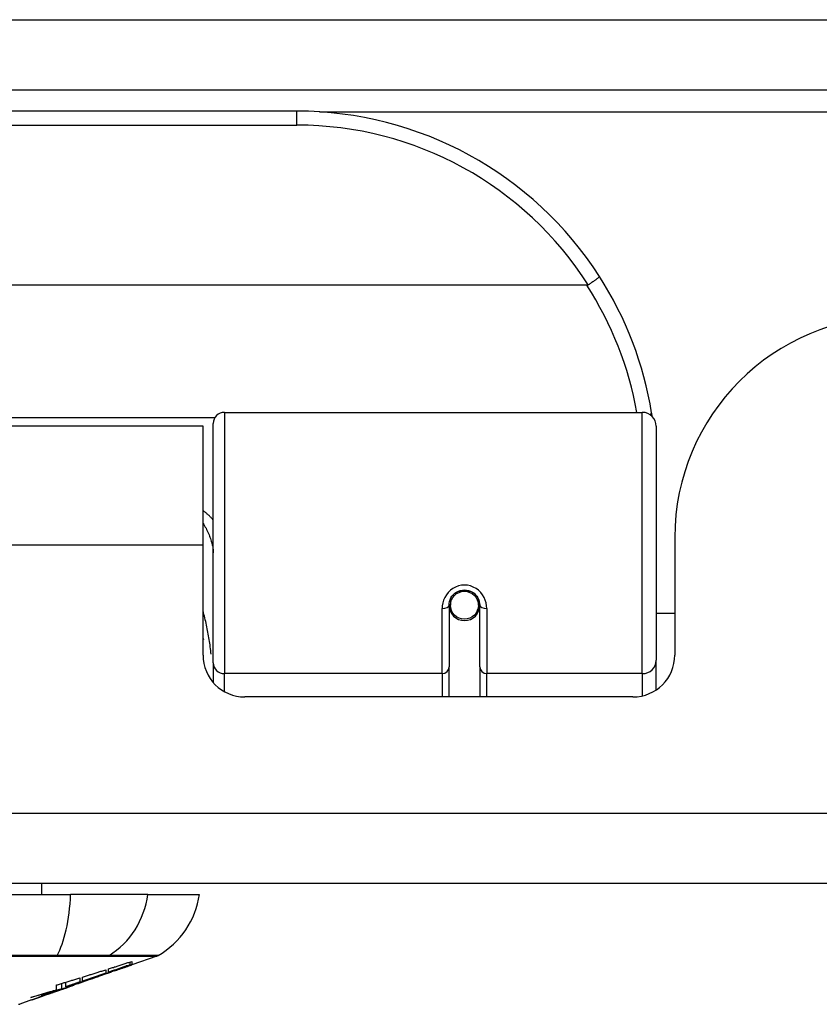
# Model space of a CAD drawing. Header units: inches. Extents: x 27 to 746, y 82 to 342.
# Tile 17 of 256: x 95.16 to 96.29, y 81.69 to 83.08. Entities that reach past the tile are written whole.
import ezdxf

# ---------------------------------------------------------------- set-up
doc = ezdxf.new("R2010")
doc.units = ezdxf.units.IN
doc.header["$MEASUREMENT"] = 0
doc.layers.add('Visible Edges(ANSI)', color=7, linetype='Continuous', lineweight=25)
doc.layers.add('Visible Tangent Edges(ANSI)', color=7, linetype='Continuous', lineweight=25)

msp = doc.modelspace()

# ---------------------------------------------------------------- linework, layer by layer
at = {"layer": 'Visible Edges(ANSI)'}
for p, q in [((27.2553, 82.9819), (99.0573, 82.9819)), ((95.5558, 82.9519), (94.0598, 82.9519)), ((95.9647, 82.7063), (93.6509, 82.7063)), ((95.4535, 82.5269), (96.043, 82.5269)), ((95.4233, 82.5074), (94.1923, 82.5074)), ((95.4233, 82.3394), (95.4233, 82.5074)), ((95.4377, 82.1735), (95.4377, 82.5112)), ((96.0627, 82.5072), (96.0627, 82.1773)), ((95.4233, 82.1845), (95.4233, 82.3394)), ((96.0888, 82.3504), (96.0888, 82.1845)), ((95.7704, 82.2548), (95.7704, 82.1678)), ((95.7724, 82.2638), (95.7724, 82.2548)), ((95.8117, 82.2548), (95.8117, 82.2638)), ((95.8137, 82.1678), (95.8137, 82.2548)), ((95.7705, 82.2524), (95.7725, 82.2524)), ((95.7763, 82.2429), (95.7739, 82.2429)), ((95.8102, 82.2429), (95.8078, 82.2429)), ((95.8116, 82.2524), (95.8136, 82.2524)), ((96.0888, 82.2429), (96.0627, 82.2429)), ((95.4377, 82.1735), (95.4377, 82.1458)), ((96.0627, 82.1355), (96.0627, 82.1773)), ((95.7704, 82.1254), (95.7704, 82.1678)), ((95.8137, 82.1678), (95.8137, 82.1254)), ((96.0298, 82.1254), (95.4824, 82.1254)), ((98.9588, 81.8624), (27.3538, 81.8624)), ((95.1956, 81.8624), (95.1956, 81.8467)), ((94.3791, 81.8467), (95.2365, 81.8467)), ((95.3453, 81.8467), (95.2365, 81.8467)), ((95.3453, 81.8467), (95.418, 81.8467)), ((95.3582, 81.7597), (95.3227, 81.7473)), ((95.286, 81.7404), (95.286, 81.7357)), ((95.2901, 81.7371), (95.2901, 81.7418)), ((95.3204, 81.7475), (95.3204, 81.7515)), ((95.3227, 81.7522), (95.3227, 81.7476)), ((95.3227, 81.7473), (95.3227, 81.7473)), ((95.2493, 81.7289), (95.2493, 81.7231)), ((95.2534, 81.7245), (95.2534, 81.7302)), ((95.2752, 81.7307), (95.2647, 81.727)), ((95.27, 81.7289), (95.2697, 81.7288)), ((95.27, 81.7289), (95.27, 81.7293)), ((95.2986, 81.739), (95.2986, 81.7396)), ((95.2167, 81.7124), (95.2167, 81.719)), ((95.2243, 81.7138), (95.2243, 81.7213)), ((95.2298, 81.7149), (95.2263, 81.7137)), ((95.2296, 81.7164), (95.2296, 81.7229)), ((95.2366, 81.7172), (95.232, 81.7156)), ((95.2392, 81.7182), (95.2392, 81.7182)), ((95.241, 81.7189), (95.2413, 81.719)), ((95.2413, 81.719), (95.2413, 81.7202)), ((95.2534, 81.7238), (95.2534, 81.7241)), ((95.2033, 81.7055), (95.2033, 81.7056)), ((95.2161, 81.71), (95.2126, 81.7088)), ((95.2126, 81.7088), (95.2126, 81.7089)), ((95.1814, 81.6979), (95.1646, 81.692))]:
    msp.add_line(p, q, dxfattribs=at)
at = {"layer": 'Visible Edges(ANSI)', "flags": 128}
for points in [[(95.9825, 82.7188), (95.9825, 82.7187), (95.9824, 82.7185), (95.9823, 82.7183), (95.9821, 82.7181), (95.9819, 82.7178), (95.9815, 82.7175), (95.9811, 82.7171), (95.9807, 82.7167), (95.9802, 82.7162), (95.9796, 82.7158), (95.9789, 82.7153), (95.9782, 82.7147), (95.9775, 82.7141), (95.9767, 82.7136), (95.9758, 82.7129), (95.9749, 82.7123), (95.974, 82.7116), (95.973, 82.711), (95.972, 82.7103), (95.971, 82.7096), (95.97, 82.7089), (95.9689, 82.7082), (95.9678, 82.7075), (95.9668, 82.7068)], [(95.9668, 82.7068), (95.9667, 82.7068), (95.9666, 82.7067), (95.9665, 82.7067), (95.9664, 82.7066), (95.9664, 82.7066), (95.9663, 82.7065), (95.9662, 82.7065), (95.9661, 82.7065), (95.966, 82.7065), (95.9659, 82.7064), (95.9659, 82.7064), (95.9658, 82.7064), (95.9657, 82.7064), (95.9656, 82.7063), (95.9655, 82.7063), (95.9654, 82.7063), (95.9653, 82.7063), (95.9652, 82.7063), (95.9651, 82.7063), (95.9651, 82.7063), (95.965, 82.7063), (95.9649, 82.7063), (95.9648, 82.7063), (95.9647, 82.7063)], [(96.057, 82.5211), (96.057, 82.5213), (96.0569, 82.5216), (96.0569, 82.5218), (96.0569, 82.522), (96.0568, 82.5222), (96.0568, 82.5224), (96.0568, 82.5226), (96.0567, 82.5228), (96.0567, 82.523), (96.0567, 82.5232), (96.0566, 82.5234), (96.0566, 82.5236), (96.0566, 82.5238), (96.0565, 82.5241), (96.0565, 82.5243), (96.0565, 82.5245), (96.0564, 82.5247), (96.0564, 82.5249), (96.0564, 82.5251), (96.0563, 82.5253), (96.0563, 82.5255), (96.0563, 82.5257), (96.0562, 82.5259), (96.0562, 82.5261)], [(95.7704, 82.2548), (95.7706, 82.2574), (95.7711, 82.26), (95.7719, 82.2626), (95.773, 82.2651), (95.7745, 82.2675), (95.7763, 82.2696), (95.7785, 82.2716), (95.7808, 82.2733), (95.7835, 82.2746), (95.7862, 82.2756), (95.7891, 82.2762), (95.7921, 82.2764), (95.795, 82.2762), (95.7979, 82.2756), (95.8007, 82.2746), (95.8033, 82.2732), (95.8057, 82.2716), (95.8078, 82.2696), (95.8096, 82.2674), (95.8111, 82.2651), (95.8122, 82.2626), (95.813, 82.26), (95.8135, 82.2574), (95.8137, 82.2548)], [(95.4233, 82.2077), (95.4233, 82.2076), (95.4234, 82.2076), (95.4234, 82.2075), (95.4234, 82.2075), (95.4234, 82.2074), (95.4234, 82.2074), (95.4235, 82.2073), (95.4235, 82.2073), (95.4235, 82.2072), (95.4235, 82.2071), (95.4235, 82.2071), (95.4236, 82.207), (95.4236, 82.207), (95.4236, 82.2069), (95.4236, 82.2069), (95.4237, 82.2068), (95.4237, 82.2068), (95.4237, 82.2067), (95.4237, 82.2067), (95.4237, 82.2066), (95.4238, 82.2066), (95.4238, 82.2065), (95.4238, 82.2064), (95.4238, 82.2064)], [(95.2534, 81.7302), (95.2547, 81.7306), (95.2561, 81.731), (95.2574, 81.7315), (95.2588, 81.7319), (95.2602, 81.7323), (95.2615, 81.7327), (95.2629, 81.7332), (95.2642, 81.7336), (95.2656, 81.734), (95.267, 81.7344), (95.2683, 81.7349), (95.2697, 81.7353), (95.271, 81.7357), (95.2724, 81.7361), (95.2738, 81.7366), (95.2751, 81.737), (95.2765, 81.7374), (95.2778, 81.7379), (95.2792, 81.7383), (95.2806, 81.7387), (95.2819, 81.7391), (95.2833, 81.7396), (95.2846, 81.74), (95.286, 81.7404)], [(95.27, 81.7293), (95.2719, 81.73), (95.2739, 81.7307), (95.2758, 81.7314), (95.2778, 81.7321), (95.2798, 81.7328), (95.2817, 81.7335), (95.2837, 81.7342), (95.2857, 81.735), (95.2877, 81.7357), (95.2897, 81.7364), (95.2918, 81.7372), (95.2938, 81.7379), (95.2959, 81.7387), (95.298, 81.7394), (95.3001, 81.7402), (95.3023, 81.741), (95.3045, 81.7417), (95.3066, 81.7425), (95.3089, 81.7433), (95.3111, 81.7441), (95.3134, 81.745), (95.3157, 81.7458), (95.3181, 81.7467), (95.3204, 81.7475)], [(95.3037, 81.7408), (95.3023, 81.7403), (95.3009, 81.7398), (95.2995, 81.7393), (95.2981, 81.7388), (95.2967, 81.7383), (95.2953, 81.7378), (95.2939, 81.7373), (95.2925, 81.7368), (95.2911, 81.7363), (95.2897, 81.7358), (95.2883, 81.7353), (95.2868, 81.7348), (95.2854, 81.7343), (95.284, 81.7338), (95.2826, 81.7333), (95.2812, 81.7328), (95.2798, 81.7323), (95.2784, 81.7318), (95.277, 81.7313), (95.2756, 81.7308), (95.2741, 81.7303), (95.2728, 81.7299), (95.2714, 81.7294), (95.27, 81.7289)], [(95.2901, 81.7418), (95.2914, 81.7422), (95.2928, 81.7426), (95.2942, 81.7431), (95.2955, 81.7435), (95.2969, 81.7439), (95.2982, 81.7444), (95.2996, 81.7448), (95.301, 81.7452), (95.3023, 81.7457), (95.3037, 81.7461), (95.305, 81.7465), (95.3064, 81.747), (95.3078, 81.7474), (95.3091, 81.7479), (95.3105, 81.7483), (95.3118, 81.7487), (95.3132, 81.7492), (95.3146, 81.7496), (95.3159, 81.7501), (95.3173, 81.7505), (95.3186, 81.7509), (95.32, 81.7514), (95.3213, 81.7518), (95.3227, 81.7522)], [(95.3204, 81.7475), (95.3192, 81.7471), (95.3179, 81.7466), (95.3167, 81.7462), (95.3154, 81.7458), (95.3141, 81.7453), (95.3129, 81.7449), (95.3116, 81.7445), (95.3103, 81.744), (95.3091, 81.7436), (95.3078, 81.7432), (95.3065, 81.7427), (95.3053, 81.7423), (95.304, 81.7419), (95.3027, 81.7414), (95.3015, 81.741), (95.3002, 81.7405), (95.2989, 81.7401), (95.2977, 81.7397), (95.2964, 81.7392), (95.2951, 81.7388), (95.2939, 81.7384), (95.2926, 81.7379), (95.2914, 81.7375), (95.2901, 81.7371)], [(95.3227, 81.7476), (95.3217, 81.7472), (95.3207, 81.7469), (95.3197, 81.7465), (95.3187, 81.7462), (95.3177, 81.7458), (95.3167, 81.7455), (95.3157, 81.7451), (95.3147, 81.7447), (95.3137, 81.7444), (95.3127, 81.744), (95.3117, 81.7437), (95.3107, 81.7433), (95.3097, 81.7429), (95.3087, 81.7426), (95.3077, 81.7422), (95.3067, 81.7419), (95.3057, 81.7415), (95.3046, 81.7412), (95.3036, 81.7408), (95.3026, 81.7404), (95.3016, 81.7401), (95.3006, 81.7397), (95.2996, 81.7394), (95.2986, 81.739)], [(95.2986, 81.739), (95.2996, 81.7393), (95.3006, 81.7397), (95.3016, 81.74), (95.3026, 81.7404), (95.3036, 81.7407), (95.3046, 81.7411), (95.3056, 81.7414), (95.3066, 81.7418), (95.3076, 81.7421), (95.3087, 81.7425), (95.3097, 81.7428), (95.3107, 81.7432), (95.3117, 81.7435), (95.3127, 81.7439), (95.3137, 81.7442), (95.3147, 81.7446), (95.3157, 81.7449), (95.3167, 81.7453), (95.3177, 81.7456), (95.3187, 81.746), (95.3197, 81.7463), (95.3207, 81.7466), (95.3217, 81.747), (95.3227, 81.7473)], [(95.2167, 81.719), (95.218, 81.7194), (95.2194, 81.7198), (95.2207, 81.7202), (95.2221, 81.7206), (95.2235, 81.721), (95.2248, 81.7214), (95.2262, 81.7219), (95.2275, 81.7223), (95.2289, 81.7227), (95.2303, 81.7231), (95.2316, 81.7235), (95.233, 81.7239), (95.2344, 81.7243), (95.2357, 81.7247), (95.2371, 81.7252), (95.2384, 81.7256), (95.2398, 81.726), (95.2411, 81.7264), (95.2425, 81.7268), (95.2439, 81.7272), (95.2452, 81.7277), (95.2466, 81.7281), (95.2479, 81.7285), (95.2493, 81.7289)], [(95.2296, 81.7164), (95.2313, 81.7169), (95.233, 81.7175), (95.2346, 81.718), (95.2363, 81.7186), (95.238, 81.7191), (95.2397, 81.7196), (95.2414, 81.7202), (95.2431, 81.7207), (95.2448, 81.7213), (95.2465, 81.7218), (95.2482, 81.7224), (95.2498, 81.7229), (95.2515, 81.7235), (95.2532, 81.724), (95.2549, 81.7246), (95.2566, 81.7251), (95.2583, 81.7257), (95.2599, 81.7262), (95.2616, 81.7268), (95.2633, 81.7273), (95.265, 81.7279), (95.2666, 81.7284), (95.2683, 81.729), (95.27, 81.7295)], [(95.2697, 81.7288), (95.2685, 81.7284), (95.2672, 81.7279), (95.266, 81.7275), (95.2647, 81.727), (95.2634, 81.7266), (95.2622, 81.7262), (95.2609, 81.7257), (95.2596, 81.7253), (95.2584, 81.7248), (95.2571, 81.7244), (95.2558, 81.7239), (95.2545, 81.7235), (95.2533, 81.723), (95.252, 81.7226), (95.2507, 81.7222), (95.2494, 81.7217), (95.2481, 81.7213), (95.2469, 81.7208), (95.2456, 81.7204), (95.2443, 81.72), (95.243, 81.7195), (95.2418, 81.7191), (95.2405, 81.7186), (95.2392, 81.7182)], [(95.286, 81.7357), (95.2846, 81.7352), (95.2833, 81.7347), (95.2819, 81.7343), (95.2806, 81.7338), (95.2792, 81.7333), (95.2778, 81.7329), (95.2765, 81.7324), (95.2751, 81.7319), (95.2738, 81.7315), (95.2724, 81.731), (95.271, 81.7305), (95.2697, 81.7301), (95.2683, 81.7296), (95.267, 81.7291), (95.2656, 81.7287), (95.2642, 81.7282), (95.2629, 81.7277), (95.2615, 81.7273), (95.2602, 81.7268), (95.2588, 81.7264), (95.2574, 81.7259), (95.2561, 81.7254), (95.2547, 81.725), (95.2534, 81.7245)], [(95.27, 81.7295), (95.2693, 81.7293), (95.2686, 81.7291), (95.2679, 81.7288), (95.2672, 81.7286), (95.2665, 81.7283), (95.2658, 81.7281), (95.2651, 81.7279), (95.2644, 81.7276), (95.2637, 81.7274), (95.263, 81.7271), (95.2624, 81.7269), (95.2617, 81.7267), (95.261, 81.7264), (95.2603, 81.7262), (95.2596, 81.726), (95.2589, 81.7257), (95.2582, 81.7255), (95.2575, 81.7252), (95.2568, 81.725), (95.2561, 81.7248), (95.2554, 81.7245), (95.2547, 81.7243), (95.2541, 81.724), (95.2534, 81.7238)], [(95.2534, 81.7238), (95.2541, 81.724), (95.2547, 81.7243), (95.2554, 81.7245), (95.2561, 81.7247), (95.2568, 81.7249), (95.2575, 81.7252), (95.2582, 81.7254), (95.2589, 81.7256), (95.2596, 81.7258), (95.2603, 81.7261), (95.261, 81.7263), (95.2617, 81.7265), (95.2624, 81.7268), (95.2631, 81.727), (95.2637, 81.7272), (95.2644, 81.7274), (95.2651, 81.7277), (95.2658, 81.7279), (95.2665, 81.7281), (95.2672, 81.7284), (95.2679, 81.7286), (95.2686, 81.7288), (95.2693, 81.7291), (95.27, 81.7293)], [(95.2243, 81.7138), (95.2225, 81.7132), (95.2207, 81.7127), (95.2188, 81.7121), (95.217, 81.7116), (95.2152, 81.711), (95.2133, 81.7105), (95.2115, 81.7099), (95.2097, 81.7094), (95.2078, 81.7089), (95.206, 81.7083), (95.2042, 81.7078), (95.2023, 81.7073), (95.2005, 81.7068), (95.1986, 81.7063), (95.1968, 81.7058), (95.1949, 81.7053), (95.1931, 81.7048), (95.1912, 81.7043), (95.1894, 81.7038), (95.1875, 81.7034), (95.1857, 81.7029), (95.1838, 81.7024), (95.1819, 81.702), (95.1801, 81.7015)], [(95.1801, 81.7015), (95.1816, 81.702), (95.1831, 81.7024), (95.1847, 81.7028), (95.1862, 81.7033), (95.1877, 81.7037), (95.1893, 81.7042), (95.1908, 81.7046), (95.1923, 81.705), (95.1938, 81.7055), (95.1954, 81.7059), (95.1969, 81.7064), (95.1984, 81.7068), (95.2, 81.7073), (95.2015, 81.7078), (95.203, 81.7082), (95.2045, 81.7087), (95.2061, 81.7091), (95.2076, 81.7096), (95.2091, 81.71), (95.2106, 81.7105), (95.2121, 81.711), (95.2136, 81.7114), (95.2152, 81.7119), (95.2167, 81.7124)], [(95.2413, 81.719), (95.2395, 81.7184), (95.2376, 81.7177), (95.2357, 81.7171), (95.2338, 81.7165), (95.2319, 81.7158), (95.23, 81.7152), (95.2281, 81.7145), (95.2262, 81.7139), (95.2243, 81.7133), (95.2224, 81.7126), (95.2204, 81.712), (95.2185, 81.7113), (95.2166, 81.7107), (95.2146, 81.7101), (95.2127, 81.7094), (95.2108, 81.7088), (95.2089, 81.7082), (95.2069, 81.7075), (95.205, 81.7069), (95.2031, 81.7063), (95.2011, 81.7057), (95.1992, 81.7051), (95.1973, 81.7045), (95.1954, 81.7038)], [(95.1954, 81.7038), (95.1966, 81.7043), (95.1978, 81.7047), (95.199, 81.7051), (95.2002, 81.7055), (95.2014, 81.7059), (95.2026, 81.7063), (95.2038, 81.7067), (95.205, 81.7072), (95.2062, 81.7076), (95.2074, 81.708), (95.2086, 81.7084), (95.2099, 81.7088), (95.2111, 81.7092), (95.2123, 81.7096), (95.2135, 81.7101), (95.2147, 81.7105), (95.2159, 81.7109), (95.2171, 81.7113), (95.2183, 81.7117), (95.2195, 81.7121), (95.2207, 81.7125), (95.2219, 81.713), (95.2231, 81.7134), (95.2243, 81.7138)], [(95.218, 81.7107), (95.2184, 81.7109), (95.2188, 81.711), (95.2192, 81.7112), (95.2196, 81.7113), (95.22, 81.7114), (95.2204, 81.7116), (95.2208, 81.7117), (95.2212, 81.7119), (95.2216, 81.712), (95.222, 81.7121), (95.2224, 81.7123), (95.2227, 81.7124), (95.2231, 81.7125), (95.2235, 81.7126), (95.2238, 81.7128), (95.2242, 81.7129), (95.2246, 81.713), (95.2249, 81.7131), (95.2253, 81.7133), (95.2256, 81.7134), (95.2259, 81.7135), (95.2263, 81.7136), (95.2266, 81.7137), (95.2269, 81.7138)], [(95.2228, 81.7124), (95.2227, 81.7124), (95.2226, 81.7123), (95.2225, 81.7123), (95.2224, 81.7123), (95.2223, 81.7122), (95.2222, 81.7122), (95.2221, 81.7121), (95.222, 81.7121), (95.2219, 81.7121), (95.2218, 81.712), (95.2216, 81.712), (95.2215, 81.7119), (95.2214, 81.7119), (95.2213, 81.7118), (95.2211, 81.7118), (95.221, 81.7118), (95.2209, 81.7117), (95.2207, 81.7117), (95.2206, 81.7116), (95.2205, 81.7116), (95.2203, 81.7115), (95.2202, 81.7115), (95.22, 81.7114), (95.2199, 81.7113)], [(95.2237, 81.7127), (95.2237, 81.7127), (95.2237, 81.7127), (95.2237, 81.7127), (95.2236, 81.7127), (95.2236, 81.7127), (95.2236, 81.7127), (95.2235, 81.7127), (95.2235, 81.7126), (95.2235, 81.7126), (95.2234, 81.7126), (95.2234, 81.7126), (95.2234, 81.7126), (95.2233, 81.7126), (95.2233, 81.7126), (95.2232, 81.7125), (95.2232, 81.7125), (95.2232, 81.7125), (95.2231, 81.7125), (95.2231, 81.7125), (95.223, 81.7125), (95.223, 81.7124), (95.2229, 81.7124), (95.2229, 81.7124), (95.2228, 81.7124)], [(95.2263, 81.7137), (95.2269, 81.7139), (95.2275, 81.7141), (95.2282, 81.7143), (95.2288, 81.7145), (95.2294, 81.7147), (95.23, 81.715), (95.2306, 81.7152), (95.2312, 81.7154), (95.2318, 81.7156), (95.2324, 81.7158), (95.233, 81.716), (95.2337, 81.7163), (95.2343, 81.7165), (95.2349, 81.7167), (95.2355, 81.7169), (95.2361, 81.7171), (95.2367, 81.7174), (95.2373, 81.7176), (95.2379, 81.7178), (95.2385, 81.718), (95.2391, 81.7182), (95.2398, 81.7184), (95.2404, 81.7187), (95.241, 81.7189)], [(95.2269, 81.7138), (95.2272, 81.7139), (95.2275, 81.714), (95.2277, 81.7141), (95.2279, 81.7142), (95.2282, 81.7143), (95.2284, 81.7144), (95.2287, 81.7144), (95.2289, 81.7145), (95.2291, 81.7146), (95.2293, 81.7147), (95.2296, 81.7147), (95.2298, 81.7148), (95.23, 81.7149), (95.2302, 81.715), (95.2304, 81.715), (95.2306, 81.7151), (95.2308, 81.7152), (95.231, 81.7152), (95.2312, 81.7153), (95.2314, 81.7154), (95.2315, 81.7154), (95.2317, 81.7155), (95.2319, 81.7156), (95.232, 81.7156)], [(95.2493, 81.7231), (95.2485, 81.7228), (95.2476, 81.7225), (95.2468, 81.7223), (95.246, 81.722), (95.2452, 81.7217), (95.2444, 81.7214), (95.2435, 81.7212), (95.2427, 81.7209), (95.2419, 81.7206), (95.2411, 81.7203), (95.2403, 81.72), (95.2394, 81.7198), (95.2386, 81.7195), (95.2378, 81.7192), (95.237, 81.7189), (95.2362, 81.7186), (95.2353, 81.7184), (95.2345, 81.7181), (95.2337, 81.7178), (95.2329, 81.7175), (95.2321, 81.7172), (95.2312, 81.717), (95.2304, 81.7167), (95.2296, 81.7164)], [(95.2367, 81.7172), (95.2365, 81.7172), (95.2363, 81.7171), (95.2361, 81.717), (95.2358, 81.7169), (95.2356, 81.7169), (95.2353, 81.7168), (95.2351, 81.7167), (95.2348, 81.7166), (95.2346, 81.7165), (95.2343, 81.7164), (95.234, 81.7163), (95.2337, 81.7162), (95.2334, 81.7161), (95.2331, 81.716), (95.2328, 81.7159), (95.2325, 81.7158), (95.2322, 81.7157), (95.2319, 81.7156), (95.2316, 81.7155), (95.2312, 81.7153), (95.2309, 81.7152), (95.2305, 81.7151), (95.2302, 81.715), (95.2298, 81.7149)], [(95.2392, 81.7182), (95.2392, 81.7182), (95.2392, 81.7182), (95.2392, 81.7181), (95.2392, 81.7181), (95.2391, 81.7181), (95.2391, 81.7181), (95.239, 81.7181), (95.239, 81.718), (95.2389, 81.718), (95.2388, 81.718), (95.2387, 81.718), (95.2386, 81.7179), (95.2385, 81.7179), (95.2384, 81.7178), (95.2383, 81.7178), (95.2381, 81.7177), (95.238, 81.7177), (95.2378, 81.7176), (95.2377, 81.7176), (95.2375, 81.7175), (95.2373, 81.7175), (95.2371, 81.7174), (95.2369, 81.7173), (95.2367, 81.7172)], [(95.1814, 81.6979), (95.1816, 81.698), (95.1818, 81.698), (95.1819, 81.6981), (95.1821, 81.6981), (95.1823, 81.6982), (95.1825, 81.6983), (95.1826, 81.6983), (95.1828, 81.6984), (95.183, 81.6985), (95.1832, 81.6985), (95.1834, 81.6986), (95.1836, 81.6987), (95.1839, 81.6988), (95.1841, 81.6988), (95.1843, 81.6989), (95.1845, 81.699), (95.1848, 81.6991), (95.185, 81.6992), (95.1852, 81.6992), (95.1855, 81.6993), (95.1857, 81.6994), (95.186, 81.6995), (95.1862, 81.6996), (95.1865, 81.6997)], [(95.1865, 81.6997), (95.1868, 81.6998), (95.1872, 81.6999), (95.1875, 81.7), (95.1878, 81.7002), (95.1882, 81.7003), (95.1885, 81.7004), (95.1889, 81.7005), (95.1892, 81.7007), (95.1896, 81.7008), (95.19, 81.7009), (95.1903, 81.701), (95.1907, 81.7012), (95.1911, 81.7013), (95.1915, 81.7014), (95.1918, 81.7016), (95.1922, 81.7017), (95.1926, 81.7019), (95.193, 81.702), (95.1934, 81.7021), (95.1938, 81.7023), (95.1942, 81.7024), (95.1946, 81.7026), (95.195, 81.7027), (95.1954, 81.7028)], [(95.1929, 81.7019), (95.1927, 81.7019), (95.1926, 81.7018), (95.1924, 81.7017), (95.1922, 81.7017), (95.192, 81.7016), (95.1919, 81.7016), (95.1917, 81.7015), (95.1916, 81.7015), (95.1914, 81.7014), (95.1913, 81.7014), (95.1912, 81.7013), (95.1911, 81.7013), (95.1909, 81.7012), (95.1908, 81.7012), (95.1907, 81.7012), (95.1906, 81.7011), (95.1905, 81.7011), (95.1904, 81.7011), (95.1904, 81.701), (95.1903, 81.701), (95.1902, 81.701), (95.1902, 81.701), (95.1901, 81.701), (95.19, 81.7009)], [(95.2033, 81.7055), (95.2028, 81.7054), (95.2024, 81.7052), (95.2019, 81.7051), (95.2014, 81.7049), (95.201, 81.7047), (95.2005, 81.7046), (95.2, 81.7044), (95.1996, 81.7042), (95.1991, 81.7041), (95.1987, 81.7039), (95.1982, 81.7038), (95.1978, 81.7036), (95.1973, 81.7035), (95.1969, 81.7033), (95.1964, 81.7031), (95.196, 81.703), (95.1956, 81.7028), (95.1952, 81.7027), (95.1948, 81.7026), (95.1944, 81.7024), (95.194, 81.7023), (95.1936, 81.7022), (95.1933, 81.702), (95.1929, 81.7019)], [(95.1954, 81.7028), (95.1966, 81.7033), (95.1978, 81.7037), (95.1991, 81.7041), (95.2003, 81.7046), (95.2016, 81.705), (95.2028, 81.7055), (95.204, 81.7059), (95.205, 81.7062), (95.206, 81.7066), (95.2069, 81.7069), (95.2077, 81.7072), (95.2086, 81.7075), (95.2094, 81.7077), (95.2102, 81.708), (95.211, 81.7083), (95.2118, 81.7086), (95.2125, 81.7089), (95.2133, 81.7091), (95.2141, 81.7094), (95.2149, 81.7097), (95.2157, 81.7099), (95.2165, 81.7102), (95.2172, 81.7105), (95.218, 81.7107)], [(95.2199, 81.7113), (95.2197, 81.7113), (95.2196, 81.7112), (95.2194, 81.7112), (95.2193, 81.7111), (95.2191, 81.7111), (95.219, 81.711), (95.2188, 81.711), (95.2187, 81.7109), (95.2185, 81.7109), (95.2184, 81.7108), (95.2182, 81.7108), (95.2181, 81.7107), (95.2179, 81.7107), (95.2178, 81.7106), (95.2176, 81.7106), (95.2174, 81.7105), (95.2173, 81.7104), (95.2171, 81.7104), (95.217, 81.7103), (95.2168, 81.7103), (95.2166, 81.7102), (95.2165, 81.7102), (95.2163, 81.7101), (95.2161, 81.71)]]:
    msp.add_lwpolyline(points, dxfattribs=at)
at = {"layer": 'Visible Edges(ANSI)'}
msp.add_circle((95.7921, 82.2548), 0.0197, dxfattribs=at)
for centre, radius, start, end in [((95.5558, 82.445), 0.5069, 32.6858, 90), ((95.5558, 82.445), 0.5069, 9.2068, 32.6858), ((96.4008, 82.3504), 0.312, 90, 180), ((95.4535, 82.5112), 0.0157, 90, 180), ((96.043, 82.5072), 0.0197, 0, 90), ((95.7921, 82.2548), 0.0217, 180, 0), ((95.4824, 82.1845), 0.0591, 180, 270), ((96.0298, 82.1845), 0.0591, 270, 0), ((95.3011, 81.863), 0.1181, 299.8169, 352.0587), ((95.3549, 81.769), 0.00984, 289.29, 299.8169), ((95.163, 81.6967), 0.00492, 270.1731, 289.29)]:
    msp.add_arc(centre, radius, start, end, dxfattribs=at)
for start_param, end_param in [(3.444465, 3.571292), (5.853486, 5.980313)]:
    msp.add_ellipse((95.7921, 82.2629), major_axis=(0.0217, 0), ratio=0.267949, start_param=start_param, end_param=end_param, dxfattribs=at)
at = {"layer": 'Visible Tangent Edges(ANSI)'}
for p, q in [((27.2553, 83.0809), (98.2902, 83.0809)), ((95.5558, 82.9322), (95.5558, 82.9519)), ((95.5877, 82.9509), (98.2592, 82.9509)), ((94.0598, 82.9322), (95.5558, 82.9322)), ((95.44, 82.5192), (94.1757, 82.5192)), ((95.4535, 82.5269), (95.4535, 82.1583)), ((96.043, 82.1583), (96.043, 82.5269)), ((95.4233, 82.3394), (94.1923, 82.3394)), ((95.783, 82.2744), (95.8011, 82.2744)), ((95.7606, 82.1583), (95.7606, 82.2501)), ((95.8236, 82.2501), (95.8236, 82.1583)), ((95.7606, 82.1583), (95.4535, 82.1583)), ((95.4535, 82.1329), (95.4535, 82.1583)), ((95.7606, 82.1583), (95.7606, 82.1254)), ((96.043, 82.1583), (95.8236, 82.1583)), ((95.8236, 82.1254), (95.8236, 82.1583)), ((96.043, 82.1583), (96.043, 82.1269)), ((27.3538, 81.9614), (98.9588, 81.9614)), ((95.2161, 81.7597), (95.2166, 81.7597)), ((95.2884, 81.7597), (95.2885, 81.7597)), ((95.2697, 81.7288), (95.2697, 81.7292)), ((95.2228, 81.7124), (95.2228, 81.7124)), ((95.2298, 81.7149), (95.2298, 81.7149)), ((95.2367, 81.7172), (95.2367, 81.7173)), ((95.1929, 81.7019), (95.1929, 81.702)), ((95.2161, 81.71), (95.2161, 81.7101)), ((95.2199, 81.7113), (95.2199, 81.7114))]:
    msp.add_line(p, q, dxfattribs=at)
at = {"layer": 'Visible Tangent Edges(ANSI)', "flags": 128}
for points in [[(95.4377, 82.3749), (95.4372, 82.3755), (95.4367, 82.3761), (95.4362, 82.3767), (95.4357, 82.3772), (95.4351, 82.3778), (95.4346, 82.3784), (95.434, 82.379), (95.4335, 82.3796), (95.4329, 82.3801), (95.4323, 82.3807), (95.4317, 82.3813), (95.4311, 82.3818), (95.4305, 82.3824), (95.4299, 82.383), (95.4293, 82.3835), (95.4287, 82.3841), (95.428, 82.3846), (95.4274, 82.3851), (95.4267, 82.3857), (95.4261, 82.3862), (95.4254, 82.3867), (95.4247, 82.3872), (95.424, 82.3878), (95.4233, 82.3883)], [(95.4233, 82.3703), (95.4244, 82.3686), (95.4255, 82.3668), (95.4265, 82.365), (95.4275, 82.3633), (95.4284, 82.3615), (95.4293, 82.3597), (95.4302, 82.3579), (95.431, 82.3561), (95.4317, 82.3542), (95.4325, 82.3524), (95.4331, 82.3507), (95.4338, 82.3489), (95.4344, 82.3471), (95.4349, 82.3453), (95.4354, 82.3436), (95.4359, 82.3418), (95.4363, 82.3401), (95.4367, 82.3384), (95.437, 82.3367), (95.4373, 82.335), (95.4375, 82.3334), (95.4376, 82.3317), (95.4377, 82.3301), (95.4377, 82.3286)], [(95.8236, 82.2501), (95.8233, 82.2541), (95.8226, 82.2581), (95.8214, 82.2621), (95.8197, 82.2659), (95.8176, 82.2695), (95.815, 82.2729), (95.8119, 82.2759), (95.8084, 82.2784), (95.8046, 82.2805), (95.8006, 82.282), (95.7964, 82.283), (95.7921, 82.2833), (95.7878, 82.283), (95.7836, 82.2821), (95.7795, 82.2805), (95.7757, 82.2785), (95.7723, 82.2759), (95.7692, 82.2729), (95.7666, 82.2696), (95.7644, 82.2659), (95.7627, 82.2621), (95.7615, 82.2581), (95.7608, 82.2541), (95.7606, 82.2501)], [(95.4348, 82.1857), (95.4345, 82.1883), (95.4342, 82.1909), (95.4339, 82.1935), (95.4335, 82.1961), (95.4332, 82.1987), (95.4328, 82.2013), (95.4324, 82.2038), (95.432, 82.2064), (95.4316, 82.209), (95.4311, 82.2115), (95.4307, 82.2141), (95.4302, 82.2166), (95.4297, 82.2192), (95.4292, 82.2217), (95.4287, 82.2243), (95.4282, 82.2268), (95.4276, 82.2293), (95.4271, 82.2318), (95.4265, 82.2343), (95.4259, 82.2369), (95.4253, 82.2394), (95.4246, 82.2419), (95.424, 82.2444), (95.4233, 82.2468)], [(95.1501, 81.7597), (95.1833, 81.7597), (95.2161, 81.7597)], [(95.2174, 81.7607), (95.1844, 81.7607), (95.1511, 81.7606)], [(95.2166, 81.7597), (95.2207, 81.7597), (95.2247, 81.7597), (95.2287, 81.7597), (95.2326, 81.7597), (95.2364, 81.7597), (95.2402, 81.7597), (95.2438, 81.7597), (95.2474, 81.7597), (95.2508, 81.7597), (95.2542, 81.7597), (95.2574, 81.7597), (95.2606, 81.7597), (95.2636, 81.7597), (95.2665, 81.7597), (95.2693, 81.7597), (95.272, 81.7597), (95.2745, 81.7597), (95.2769, 81.7597), (95.2792, 81.7597), (95.2813, 81.7597), (95.2833, 81.7597), (95.2851, 81.7597), (95.2868, 81.7597), (95.2884, 81.7597)], [(95.2906, 81.7607), (95.2891, 81.7607), (95.2874, 81.7607), (95.2856, 81.7607), (95.2836, 81.7607), (95.2814, 81.7607), (95.2791, 81.7608), (95.2767, 81.7608), (95.2741, 81.7608), (95.2714, 81.7608), (95.2685, 81.7608), (95.2656, 81.7608), (95.2625, 81.7608), (95.2592, 81.7608), (95.2559, 81.7608), (95.2525, 81.7608), (95.2489, 81.7608), (95.2453, 81.7608), (95.2415, 81.7608), (95.2377, 81.7607), (95.2338, 81.7607), (95.2298, 81.7607), (95.2257, 81.7607), (95.2216, 81.7607), (95.2174, 81.7607)], [(95.2885, 81.7597), (95.2942, 81.7597), (95.2995, 81.7597), (95.3047, 81.7597), (95.3096, 81.7597), (95.3143, 81.7597), (95.3188, 81.7597), (95.323, 81.7597), (95.327, 81.7597), (95.3308, 81.7597), (95.3343, 81.7597), (95.3375, 81.7597), (95.3406, 81.7597), (95.3434, 81.7597), (95.3459, 81.7597), (95.3483, 81.7597), (95.3503, 81.7597), (95.3522, 81.7597), (95.3537, 81.7597), (95.3551, 81.7597), (95.3562, 81.7597), (95.3571, 81.7597), (95.3577, 81.7597), (95.358, 81.7597), (95.3582, 81.7597)], [(95.3598, 81.7605), (95.3597, 81.7605), (95.3593, 81.7605), (95.3587, 81.7605), (95.3579, 81.7605), (95.3568, 81.7605), (95.3554, 81.7605), (95.3539, 81.7605), (95.352, 81.7605), (95.35, 81.7605), (95.3477, 81.7605), (95.3452, 81.7605), (95.3424, 81.7606), (95.3394, 81.7606), (95.3361, 81.7606), (95.3326, 81.7606), (95.3289, 81.7606), (95.3249, 81.7606), (95.3207, 81.7606), (95.3163, 81.7606), (95.3116, 81.7606), (95.3067, 81.7607), (95.3016, 81.7607), (95.2962, 81.7607), (95.2906, 81.7607)]]:
    msp.add_lwpolyline(points, dxfattribs=at)
at = {"layer": 'Visible Tangent Edges(ANSI)'}
for centre, start, end in [((95.5558, 82.445), 32.4989, 90), ((95.5558, 82.4413), 10.1223, 32.9448)]:
    msp.add_arc(centre, 0.4872, start, end, dxfattribs=at)
for centre, major_axis, ratio, start_param, end_param in [((96.0368, 82.523), (0.0194, 0.0031), 0.187438, 5.738696, 6.283185), ((95.7606, 82.2548), (0.00984, 0), 0.476565, 4.712389, 6.283185), ((95.8236, 82.2548), (-0.00984, 0), 0.476565, 0, 1.570796), ((95.4535, 82.1735), (-0.0157, 0), 0.965926, 0, 1.570796), ((96.043, 82.1773), (0.0197, 0), 0.965926, 4.712389, 6.283185), ((95.7606, 82.1678), (0.00984, 0), 0.965926, 4.712389, 6.283185), ((95.8236, 82.1678), (-0.00984, 0), 0.965926, 0, 1.570796), ((95.1979, 81.863), (0, 0.1181), 0.32996, 3.665428, 4.573787), ((95.2349, 81.863), (0, -0.1181), 0.943995, 0.523835, 1.432195), ((95.2158, 81.7692), (0.00003, -0.00984), 0.32572, 0.259229, 0.522936), ((95.286, 81.7692), (-0.00008, -0.00984), 0.945463, 0.267645, 0.531352)]:
    msp.add_ellipse(centre, major_axis=major_axis, ratio=ratio, start_param=start_param, end_param=end_param, dxfattribs=at)

doc.saveas('drawing.dxf')
